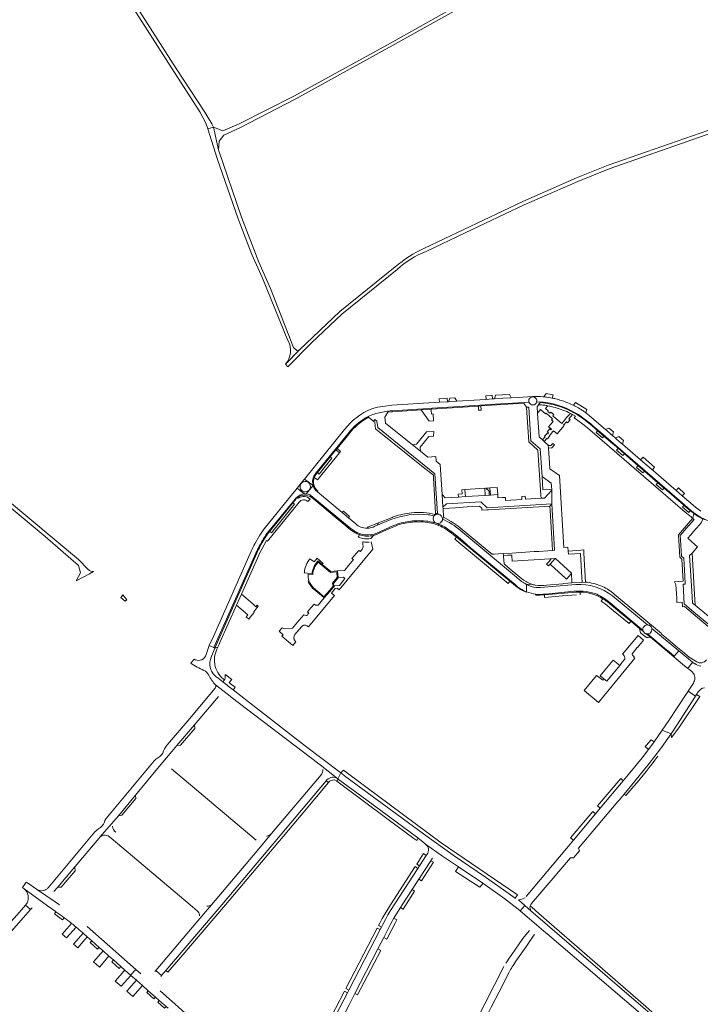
# Model space of a CAD drawing. Header units: metres. Extents: x 166325 to 190320, y 381923 to 404576.
# Tile 240 of 256: x 170662 to 171116, y 388934 to 389591. Entities that reach past the tile are written whole.
import ezdxf

# ---------------------------------------------------------------- set-up
doc = ezdxf.new("R2010")
doc.units = ezdxf.units.M
for name, color, linetype, lineweight in [('B-WE-VH-VERHARDING_ASFALT-GV', 8, 'Continuous', 18), ('B-WE-VH-VERHARDING_BETONSTRAATSTEEN-GV', 8, 'Continuous', 18), ('B-WE-VH-VERHARDING_FUNDERING_ZAND-GV', 8, 'Continuous', 18), ('B-WE-VH-VERHARDING_STRAATBAKSTEEN-GV', 8, 'Continuous', 18)]:
    doc.layers.add(name, color=color, linetype=linetype, lineweight=lineweight)

msp = doc.modelspace()

# ---------------------------------------------------------------- linework, layer by layer
at = {"layer": 'B-WE-VH-VERHARDING_ASFALT-GV', "flags": 128}
for points in [[(171004.105, 389338.876), (171004.057, 389339.153), (170994.495, 389338.558), (170989.798, 389338.265), (170984.318, 389337.924), (170978.6, 389337.568), (170977.296, 389337.487), (170973.104, 389337.226), (170968.862, 389336.962), (170953.446, 389336.002), (170948.086, 389335.668), (170947.205, 389335.614), (170941.922, 389335.285), (170910.106, 389333.304), (170904.182, 389332.461), (170900.609, 389331.952)], [(171004.057, 389339.153), (171004.105, 389338.876)], [(171011.612, 389338.945), (171011.309, 389338.977), (171011.007, 389339.01)], [(171017.652, 389337.965), (171017.361, 389338.025), (171017.072, 389338.086)], [(170910.852, 389329.633), (170913.9, 389329.837), (170934.368, 389331.148), (170936.999, 389331.314), (170958.737, 389332.684), (170985.92, 389334.38), (170990.573, 389334.689), (170998.515, 389335.184), (171001.591, 389335.417)], [(171006.791, 389335.516), (171009.044, 389335.444)], [(171012.063, 389335.239), (171012.998, 389335.125)], [(170888.783, 389326.724), (170887.043, 389325.426), (170884.67, 389323.47), (170882.41, 389321.28), (170878.686, 389317.205), (170851.902, 389284.071), (170857.696, 389279.649)], [(171034.642, 389327.044), (171035.195, 389326.669)], [(171076.186, 389296.825), (171064.062, 389307.301), (171063.169, 389308.072), (171060.13, 389310.698), (171059.297, 389311.417), (171057.341, 389313.107), (171056.577, 389313.767), (171053.526, 389316.404), (171052.693, 389317.123), (171042.071, 389326.301)], [(171116.399, 389262.573), (171112.707, 389265.27), (171103.956, 389272.831), (171099.832, 389276.394), (171084.663, 389289.5), (171076.186, 389296.825)], [(170851.77, 389274.217), (170847.049, 389278.067), (170825.071, 389250.878), (170822.164, 389246.628), (170818.772, 389240.908)], [(170857.696, 389279.649), (170853.031, 389274.219), (170853.533, 389274.155), (170855.282, 389273.657)], [(170827.878, 389249.091), (170844.688, 389269.585), (170846.203, 389271.258), (170848.053, 389272.794), (170848.728, 389273.247), (170850.051, 389273.829)], [(170856.154, 389273.11), (170883.12, 389250.783), (170884.71, 389249.673)], [(170886.081, 389254.105), (170881.262, 389258.143), (170877.093, 389261.638), (170860.488, 389275.555)], [(170909.426, 389256.981), (170900.702, 389253.388)], [(170938.307, 389259.333), (170938.128, 389259.382)], [(170946.331, 389251.452), (170947.589, 389250.644), (170950.354, 389248.585), (170955.691, 389244.285), (170962.532, 389238.39), (170992.354, 389213.678)], [(170816.334, 389235.907), (170791.161, 389179.051), (170788.234, 389172.937), (170791.499, 389171.57), (170819.468, 389234.499)], [(171000.013, 389208.855), (171000.081, 389213.739), (170999.029, 389214.371)], [(171000.081, 389213.739), (171000.013, 389208.855)], [(171032.866, 389213.626), (171030.347, 389213.41), (171009.325, 389211.609), (171006.566, 389211.706)], [(171012.861, 389207.35), (171029.597, 389208.92)], [(171080.671, 389186.739), (171057.332, 389206.039)], [(171080.732, 389180.699), (171093.491, 389170.116), (171095.003, 389168.902), (171098.65, 389165.858), (171101.578, 389169.45), (171083.685, 389184.247)]]:
    msp.add_lwpolyline(points, dxfattribs=at)
at = {"layer": 'B-WE-VH-VERHARDING_ASFALT-GV'}
for points in [[(171011.007, 389339.01, 0.0381252), (171004.057, 389339.153)], [(171018.822, 389337.702, 0.0024408), (171017.652, 389337.965)], [(171020.56, 389337.268, 0.0067697), (171018.822, 389337.702)], [(171023.994, 389336.248, 0.0134222), (171020.56, 389337.268)], [(171031.335, 389333.251, 0.032296), (171023.994, 389336.248)], [(170894.2, 389329.833, 0.0510415), (170888.783, 389326.724)], [(170895.216, 389330.263, 0.008091), (170894.2, 389329.833)], [(170897.371, 389331.031, 0.0131429), (170895.216, 389330.263)], [(170900.609, 389331.952, 0.0192295), (170897.371, 389331.031)], [(170907.235, 389329.263, -0.0144236), (170910.852, 389329.633)], [(171009.044, 389335.444, -0.0089247), (171012.063, 389335.239)], [(171012.998, 389335.125, -0.0988982), (171034.642, 389327.044)], [(171032.155, 389332.844, -0.0039067), (171031.335, 389333.251)], [(171038.723, 389328.909, 0.0116312), (171036.473, 389330.435)], [(170881.187, 389314.615, -0.1047668), (170892.718, 389324.837)], [(170892.718, 389324.837, -0.0169377), (170894.33, 389325.75)], [(170894.33, 389325.75, -0.0441472), (170898.482, 389327.455)], [(171042.071, 389326.301, 0.0122165), (171039.845, 389328.082)], [(170857.88, 389285.383, -0.0877291), (170859.476, 389287.959)], [(170860.488, 389275.555, -0.1469821), (170857.696, 389279.649)], [(170850.051, 389273.829, -0.0640121), (170851.77, 389274.217)], [(170855.282, 389273.657, -0.1248064), (170856.154, 389273.11)], [(170934.382, 389260.291, 0.1154136), (170909.426, 389256.981)], [(170938.128, 389259.382, 0.0195049), (170934.382, 389260.291)], [(170943.992, 389257.348, -0.4876163), (170939.941, 389254.518)], [(170955.896, 389249.79, 0.0805875), (170943.992, 389257.348)], [(171110.135, 389262.89, 0.0207375), (171115.643, 389258.854)], [(170893.616, 389251.294, -0.1848414), (170886.081, 389254.105)], [(170898.876, 389252.638, -0.1220514), (170893.616, 389251.294)], [(170911.232, 389252.961, -0.0336935), (170915.269, 389254.473)], [(170925.349, 389256.178, -0.0777399), (170937.234, 389255.28)], [(170937.234, 389255.28, -0.0357252), (170939.772, 389254.575)], [(170939.941, 389254.518, -0.0307635), (170941.889, 389253.732)], [(170887.287, 389248.274, 0.022789), (170888.802, 389247.674)], [(170818.772, 389240.908, 0.0243577), (170816.334, 389235.907)], [(170854.302, 389220.69, 0.1025684), (170854.829, 389216.254)], [(170854.829, 389216.254, 0.1309262), (170857.952, 389211.49)], [(170992.354, 389213.678, 0.0916879), (171000.013, 389208.855)], [(171006.566, 389211.706, -0.0927014), (171000.081, 389213.739)], [(171000.013, 389208.855, 0.1322357), (171012.861, 389207.35)], [(171077.74, 389183.181, -0.3166107), (171079.201, 389186.334)], [(171082.445, 389181.246, -0.1523062), (171080.732, 389180.699)]]:
    msp.add_lwpolyline(points, format="xyb", dxfattribs=at)
at = {"layer": 'B-WE-VH-VERHARDING_BETONSTRAATSTEEN-GV', "flags": 128}
for points in [[(170947.01, 389337.997), (170941.778, 389337.617), (170941.922, 389335.285), (170947.205, 389335.614)], [(170952.286, 389338.246), (170948.874, 389338.082), (170948.086, 389335.668), (170953.446, 389336.002)], [(170977.144, 389339.932), (170972.904, 389339.589), (170973.104, 389337.226), (170977.296, 389337.487)], [(170988.671, 389340.473), (170979.304, 389339.933), (170978.6, 389337.568), (170984.318, 389337.924), (170989.798, 389338.265)], [(170936.46, 389330.118), (170936.427, 389330.667), (170929.704, 389330.23), (170932.379, 389326.471), (170935.056, 389322.71), (170938.031, 389322.852), (170937.783, 389327.465), (170936.624, 389327.384)], [(170969.618, 389332.823), (170968.004, 389332.718), (170967.999, 389329.917), (170969.795, 389330.054)], [(171009.126, 389304.138), (171003.025, 389309.628), (171001.646, 389331.981), (171000.113, 389331.974), (171000.126, 389331.765), (171001.58, 389308.845), (171007.657, 389303.382), (171009.619, 389273.284), (171009.628, 389273.144), (171009.754, 389271.216), (171011.277, 389271.325), (171012.098, 389271.368), (171016.868, 389276.692), (171016.838, 389277.11), (171010.953, 389276.764), (171010.419, 389285.742)], [(170897.88, 389322.622), (170898.725, 389321.936), (170899.338, 389317.666), (170931.174, 389292.023), (170937.936, 389286.577), (170938.037, 389284.598), (170938.53, 389273.26), (170939.246, 389261.01), (170940.566, 389261.036), (170938.895, 389287.584), (170900.805, 389318.415), (170900.118, 389322.74), (170898.831, 389323.8)], [(171047.453, 389316.304), (171046.397, 389315.152), (171050.629, 389311.498), (171051.672, 389312.668)], [(171055.003, 389318.087), (171052.693, 389317.123), (171053.526, 389316.404), (171056.577, 389313.767), (171057.341, 389313.107), (171057.993, 389315.469)], [(170937.936, 389312.7), (170938.178, 389315.882), (170933.222, 389315.58), (170931.491, 389313.422), (170926.58, 389307.298), (170923.877, 389306.948), (170929.219, 389302.628), (170928.975, 389305.391), (170934.818, 389312.502)], [(171061.621, 389312.449), (171059.297, 389311.417), (171060.13, 389310.698), (171063.169, 389308.072), (171064.062, 389307.301), (171064.664, 389309.829)], [(170873.652, 389304.399), (170872.877, 389303.447), (170875.163, 389301.541), (170875.975, 389302.507)], [(171018.666, 389306.859), (171017.488, 389307.88), (171016.264, 389306.482), (171014.586, 389306.342), (171014.694, 389304.725), (171017.011, 389304.865)], [(171061.078, 389304.551), (171060.058, 389303.368), (171064.281, 389299.715), (171065.319, 389300.886)], [(170869.115, 389298.828), (170860.562, 389288.327), (170861.645, 389287.401), (170870.226, 389297.946)], [(171077.779, 389298.675), (171076.186, 389296.825), (171084.663, 389289.5), (171084.614, 389290.976), (171085.405, 389291.953)], [(171074.416, 389293.027), (171073.393, 389291.832), (171077.624, 389288.175), (171078.66, 389289.361)], [(170857.696, 389279.649), (170851.902, 389284.071), (170851.426, 389283.481), (170847.049, 389278.067), (170851.77, 389274.217), (170853.031, 389274.219)], [(170985.916, 389271.781), (170984.956, 389271.725), (170984.113, 389271.676), (170980.921, 389271.49), (170980.792, 389273.708), (170975.948, 389273.4), (170975.19, 389273.351), (170972.555, 389273.183), (170959.325, 389272.341), (170954.597, 389272.04), (170945.857, 389271.484), (170943.774, 389273.699), (170944.245, 389265.323), (170946.593, 389267.449), (170969.475, 389268.889), (170973.882, 389264.916), (171016.856, 389267.609), (171016.868, 389276.692), (171012.098, 389271.368), (171011.277, 389271.325), (171009.754, 389271.216), (170999.372, 389270.598), (170999.244, 389272.628), (170996.819, 389272.474), (170996.947, 389270.453), (170986.031, 389269.803)], [(170958.942, 389277.056), (170956.921, 389276.929), (170956.93, 389276.79), (170957.05, 389274.1), (170954.48, 389273.99), (170954.597, 389272.04), (170959.325, 389272.341)], [(170972.251, 389277.89), (170962.514, 389277.28), (170958.942, 389277.056), (170959.325, 389272.341), (170972.555, 389273.183)], [(170975.67, 389278.104), (170974.522, 389278.032), (170972.925, 389277.932), (170975.026, 389275.916), (170975.19, 389273.351), (170975.948, 389273.4)], [(170980.518, 389278.408), (170975.67, 389278.104), (170975.948, 389273.4), (170980.792, 389273.708)], [(171087.625, 389281.614), (171086.611, 389280.434), (171090.841, 389276.769), (171091.89, 389277.93)], [(171101.412, 389278.211), (171099.832, 389276.394), (171103.956, 389272.831), (171104.347, 389273.286), (171105.367, 389274.475)], [(171015.53, 389266.05), (171016.856, 389267.609), (170973.882, 389264.916), (170969.475, 389268.889), (170946.593, 389267.449), (170944.245, 389265.323), (170944.35, 389264.49), (170952.73, 389264.92), (170960.43, 389265.51), (170964.323, 389265.752), (170968.63, 389266.02), (170970.17, 389264.67), (170970.26, 389263.26), (170973.492, 389263.453), (170974.78, 389263.53)], [(171016.856, 389267.609), (171015.53, 389266.05), (171015.73, 389263.21), (171016.44, 389251.82), (171016.92, 389244.36), (171017.4, 389236.38), (171018.806, 389236.532)], [(170877.833, 389262.637), (170877.093, 389261.638), (170881.262, 389258.143), (170882.019, 389259.071)], [(170955.22, 389243.701), (170953.385, 389245.18), (170952.297, 389243.935), (170987.807, 389214.43), (170989.004, 389215.882)], [(171019.148, 389231.007), (171016.695, 389230.858), (171016.365, 389230.496), (171015.276, 389229.298), (171013.386, 389227.22), (171014.601, 389226.095), (171015.291, 389226.84), (171015.698, 389227.279), (171015.727, 389227.311)], [(171019.36, 389231.02), (171019.148, 389231.007), (171015.727, 389227.311), (171015.698, 389227.279), (171016.231, 389226.792), (171026.167, 389217.701), (171026.63, 389217.277), (171028.421, 389219.218), (171029.469, 389220.354), (171030.078, 389221.014), (171030.07, 389221.19)], [(171038.32, 389234.68), (171038.193, 389236.775), (171036.174, 389236.65), (171027.89, 389236.05), (171028.129, 389233.836), (171036.008, 389234.316), (171036.017, 389233.967), (171036.987, 389218.65), (171037.18, 389215.043), (171039.5, 389215.22)], [(171110.582, 389234.65), (171108.804, 389233.112), (171110.296, 389209.368), (171110.761, 389201.142), (171112.599, 389199.916), (171111.951, 389211.071)], [(170730.768, 389206.7), (170729.701, 389205.443), (170729.302, 389204.972), (170732.16, 389202.493), (170732.517, 389202.759), (170733.452, 389203.455)], [(170817.331, 389200.701), (170809.811, 389207.157), (170806.595, 389199.97), (170814.022, 389193.376), (170812.934, 389192.141), (170814.659, 389190.635), (170815.542, 389191.856), (170815.647, 389191.974), (170818.368, 389195.024), (170818.098, 389195.573), (170820.201, 389198.02), (170820.96, 389199.239), (170820.26, 389199.864), (170819.434, 389198.895)], [(171101.578, 389169.45), (171098.65, 389165.858), (171098.414, 389165.521), (171104.168, 389160.541), (171107.594, 389157.749), (171110.879, 389161.807)], [(171062.211, 389159.645), (171057.766, 389163.152), (171053.432, 389157.923), (171049.21, 389152.83), (171051.726, 389150.737), (171053.543, 389149.225)], [(170802.364, 389147.743), (170801.689, 389148.237), (170803.311, 389150.373), (170799.628, 389153.148), (170798.914, 389153.692), (170799.072, 389152.733), (170799.031, 389151.585), (170798.777, 389150.369), (170798.651, 389150.196), (170798.461, 389150.089), (170797.4, 389148.722), (170800.33, 389146.448), (170801.009, 389145.921), (170804.347, 389143.331), (170804.692, 389143.812), (170805.741, 389145.271)], [(171112.837, 389139.239), (171107.838, 389142.522), (171100.657, 389131.494), (171095.032, 389122.856), (171090.609, 389116.5), (171096.63, 389114.124), (171100.249, 389119.853)], [(171113.55, 389140.337), (171112.837, 389139.239), (171100.249, 389119.853), (171096.63, 389114.124), (171096.817, 389111.554), (171101.557, 389118.049), (171115.742, 389138.886)], [(170778.433, 389120.137), (170766.672, 389106.2), (170769.266, 389106.469), (170778.647, 389117.624)], [(171085.205, 389108.736), (171083.279, 389110.168), (171079.906, 389106.256), (171079.295, 389105.547), (171081.403, 389103.716), (171083.239, 389106.121), (171084.757, 389108.109)], [(170877.982, 389089.767), (170876.202, 389087.972), (170879.532, 389085.444), (170931.261, 389047.357), (170951.04, 389033.052), (170972.682, 389018.472), (170988.431, 389007.379), (170991.797, 389004.897), (170992.43, 389004.43), (170993.946, 389006.64), (170943.199, 389041.431), (170884.077, 389085.104)], [(170849.604, 389059.898), (170867.83, 389081.542), (170866.426, 389082.692), (170796.714, 388999.977), (170759.371, 388956.179), (170760.81, 388954.968), (170769.491, 388965.161), (170799.153, 388999.986)], [(170874.472, 389083.869), (170873.419, 389082.379), (170907.619, 389057.008), (170924.851, 389044.224), (170926.762, 389042.807), (170927.842, 389044.363), (170927.479, 389044.641), (170893.416, 389069.916)], [(171064.606, 389082.76), (171062.856, 389084.246), (171047.447, 389066.002), (171049.243, 389064.419)], [(170739.182, 389073.252), (170727.698, 389059.442), (170729.962, 389059.686), (170739.308, 389070.808)], [(171046.089, 389060.653), (171044.235, 389062.204), (171029.39, 389044.608), (171031.327, 389043.029)], [(170933.186, 389032.823), (170931.307, 389034.123), (170926.791, 389027.121), (170928.656, 389025.9)], [(170936.265, 389029.43), (170928.244, 389017.153), (170929.948, 389016.06), (170937.933, 389028.336)], [(170698.708, 389024.795), (170698.655, 389025.303), (170687.011, 389011.601), (170687.523, 389011.647), (170689.629, 389011.838), (170698.923, 389022.764)], [(170927.574, 389024.247), (170925.714, 389025.453), (170909.315, 389000.028), (170903.681, 388990.899), (170902.18, 388987.845), (170901.333, 388986.21), (170903.27, 388985.181), (170904.131, 388986.844), (170905.94, 388990.151), (170907.567, 388993.331), (170909.28, 388996.288)], [(170954.671, 389025.278), (170952.668, 389022.277), (170968.995, 389011.699), (170970.179, 389013.311), (170970.95, 389014.444)], [(170923.638, 389010.102), (170917.058, 389000.031), (170915.937, 388998.231), (170917.759, 388997.12), (170925.332, 389008.988)], [(170911.51, 388990.99), (170909.582, 388987.494), (170904.806, 388978.189), (170906.791, 388977.169), (170912.527, 388988.143), (170913.49, 388989.853)], [(170902.356, 388983.417), (170900.42, 388984.448), (170879.504, 388944.068), (170881.467, 388943.089)], [(170705.369, 388976.753), (170705.822, 388977.302), (170706.978, 388978.608), (170704.25, 388981.02), (170697.759, 388973.673), (170700.592, 388971.182)], [(170709.927, 388976.001), (170708.85, 388974.771), (170713.834, 388970.352), (170714.909, 388971.596)], [(170719.86, 388963.982), (170720.349, 388964.545), (170721.46, 388965.803), (170717.652, 388969.17), (170716.541, 388967.927), (170716.048, 388967.404), (170711.111, 388961.929), (170715.067, 388958.449)], [(170900.937, 388970.652), (170885.576, 388940.725), (170887.28, 388939.817), (170902.839, 388969.591)], [(170724.416, 388963.19), (170723.339, 388961.986), (170728.35, 388957.564), (170729.419, 388958.767)], [(170736.034, 388952.918), (170735.887, 388953.048), (170732.039, 388956.45), (170730.99, 388955.219), (170730.507, 388954.652), (170725.665, 388949.127), (170729.645, 388945.627)], [(170743.751, 388946.095), (170739.78, 388949.606), (170733.399, 388942.324), (170737.379, 388938.824)], [(170747.686, 388942.616), (170746.65, 388941.435), (170751.423, 388937.222), (170752.453, 388938.401)], [(170880.531, 388941.281), (170878.595, 388942.313), (170860.618, 388907.606), (170856.917, 388899.247), (170858.476, 388898.263), (170860.418, 388902.45)], [(170755.03, 388936.123), (170753.98, 388934.961), (170758.542, 388930.926), (170759.572, 388932.107)]]:
    msp.add_lwpolyline(points, close=True, dxfattribs=at)
at = {"layer": 'B-WE-VH-VERHARDING_BETONSTRAATSTEEN-GV'}
for points in [[(171004.105, 389338.876, 0.4964496), (171001.591, 389335.417)], [(171006.791, 389335.516, 0.4965146), (171004.105, 389338.876)], [(171011.612, 389338.945, -0.0030552), (171012.863, 389338.793)], [(171012.863, 389338.793, -0.0168327), (171017.072, 389338.086)], [(170907.235, 389329.263, 0.036141), (170898.482, 389327.455)], [(171006.791, 389335.516, -0.754805), (171001.591, 389335.417)], [(171008.113, 389333.579, -0.0255548), (171011.884, 389333.317)], [(171016.084, 389334.092, 0.0523399), (171009.111, 389335.033)], [(171011.884, 389333.317, -0.0159412), (171014.208, 389332.96)], [(171014.208, 389332.96, -0.0222807), (171019.239, 389331.766)], [(171016.084, 389334.092, -0.0803617), (171033.777, 389327.106)], [(171019.239, 389331.766, -0.0504316), (171029.285, 389327.861)], [(171032.888, 389332.467, -0.0161935), (171036.473, 389330.435)], [(171039.845, 389328.082, -0.1806285), (171040.293, 389330.383)], [(170881.669, 389314.242, -0.1047448), (170894.644, 389325.249)], [(171047.453, 389316.304, 0.0350578), (171033.777, 389327.106)], [(171045.575, 389318.468, 0.0287945), (171035.195, 389326.669)], [(171038.723, 389328.909, -0.0045903), (171039.845, 389328.082)], [(170857.88, 389285.383, 0.1712619), (170857.696, 389279.649)], [(170860.813, 389275.96, -0.3262255), (170858.447, 389285.157)], [(170858.447, 389285.157, -0.089139), (170859.949, 389287.574)], [(170853.082, 389282.344, 1.1246408), (170852.447, 389275.507)], [(170853.082, 389282.344, -0.9002111), (170852.447, 389275.507)], [(170847.41, 389271.776, 0.0780566), (170845.626, 389270.037)], [(170847.41, 389271.776, -0.3061794), (170856.431, 389271.982)], [(170855.682, 389270.737, 0.3376688), (170847.935, 389271.353)], [(170848.275, 389268.569, -0.4534305), (170854.232, 389268.992)], [(171105.08, 389266.526, 0.0136689), (171109.328, 389262.982)], [(170923.254, 389261.475, 0.0585183), (170911.885, 389258.986)], [(170939.087, 389260.413, 0.1008019), (170923.254, 389261.475)], [(170938.307, 389259.333, 0.4937384), (170939.772, 389254.575)], [(170941.25, 389260.547, 0.2787167), (170938.307, 389259.333)], [(170941.468, 389260.504, -0.372546), (170943.992, 389257.348)], [(171111.771, 389261.114, -0.0076122), (171109.328, 389262.982)], [(171117.722, 389257.312, -0.0531851), (171111.771, 389261.114)], [(171125.084, 389254.949, -0.0587652), (171115.643, 389258.854)], [(170898.876, 389252.638, 0.0327348), (170900.702, 389253.388)], [(170911.542, 389252.278, -0.0335335), (170915.484, 389253.754)], [(170925.349, 389256.178, 0.0505271), (170915.269, 389254.473)], [(170915.484, 389253.754, -0.0506327), (170925.399, 389255.43)], [(170925.399, 389255.43, -0.0747701), (170936.633, 389254.648)], [(170937.062, 389254.55, -0.0486542), (170940.874, 389253.364)], [(170940.874, 389253.364, -0.0065164), (170941.571, 389253.053)], [(170941.571, 389253.053, -0.0363077), (170945.933, 389250.816)], [(170946.331, 389251.452, 0.0363647), (170941.889, 389253.732)], [(170825.094, 389244.043, 0.030044), (170820.051, 389234.517)], [(170827.878, 389249.091, 0.0396074), (170821.757, 389239.327)], [(170828.714, 389249.098, 0.0227537), (170825.094, 389244.043)], [(170828.714, 389249.098, -0.0036557), (170829.086, 389249.567)], [(170884.29, 389249.052, 0.0398913), (170886.981, 389247.589)], [(170887.287, 389248.274, -0.0398198), (170884.71, 389249.673)], [(170886.981, 389247.589, 0.0224732), (170888.556, 389246.966)], [(170892.641, 389246.021, -0.0540937), (170888.556, 389246.966)], [(170892.732, 389246.766, -0.0535178), (170888.802, 389247.674)], [(170890.662, 389244.496, 0.1097863), (170896.182, 389244.418)], [(170892.641, 389246.021, 0.0817851), (170896.858, 389246.276)], [(170900.152, 389247.948, -0.1026664), (170892.732, 389246.766)], [(170897.964, 389246.483, -0.0186718), (170896.858, 389246.276)], [(170897.964, 389246.483, 0.0406165), (170900.447, 389247.258)], [(170821.757, 389239.327, 0.0244539), (170819.468, 389234.499)], [(170894.947, 389242.054, -0.0511828), (170891.176, 389242.093)], [(170855.52, 389230.925, 0.1434998), (170851.802, 389221.7)], [(170857.805, 389224.655, 0.0826772), (170857.005, 389221.051)], [(170857.405, 389220.448, -0.1755458), (170861.037, 389228.59)], [(170858.101, 389225.367, -0.0784949), (170860.444, 389228.786)], [(170993.29, 389218.6, 0.0619744), (170999.029, 389214.371)], [(170999.799, 389215.621, -0.0637728), (170994.26, 389219.74)], [(170854.289, 389216.074, 0.1297874), (170857.525, 389211.112)], [(170992.71, 389212.83, 0.0715647), (170999.795, 389208.541)], [(171001.856, 389214.482, -0.0360548), (171000.033, 389215.471)], [(171003.482, 389213.85, -0.0297992), (171001.856, 389214.482)], [(171005.859, 389213.29, -0.041408), (171003.482, 389213.85)], [(171013.408, 389213.23, -0.0717983), (171005.859, 389213.29)], [(171032.866, 389213.626, -0.1965436), (171057.332, 389206.039)], [(171050.732, 389212.299, 0.0641127), (171040.784, 389215.149)], [(171058.46, 389207.32, 0.0811357), (171050.732, 389212.299)], [(171005.701, 389206.771, 0.040874), (171008.933, 389206.567)], [(171045.913, 389207.6, 0.1092171), (171029.597, 389208.92)], [(171033.13, 389208.523, -0.0229782), (171035.873, 389208.616)], [(171035.873, 389208.616, -0.1359616), (171050.965, 389204.216)], [(171055.77, 389201.409, 0.0855361), (171046.928, 389207.15)], [(171049.857, 389202.703, -0.0300066), (171052.603, 389200.742)], [(171054.009, 389202.053, 0.0309755), (171050.965, 389204.216)], [(170849.826, 389185.509, -0.4367905), (170854.073, 389185.752)], [(171080.671, 389186.739, 0.1272944), (171079.201, 389186.334)], [(171080.671, 389186.739, -0.1109784), (171081.986, 389186.457)], [(171083.685, 389184.247, 0.2432414), (171081.986, 389186.457)], [(170845.658, 389175.942, -0.3770963), (170845.482, 389180.307)], [(171077.997, 389182.396, -0.0727391), (171077.74, 389183.181)], [(171079.201, 389181.104, -0.1506233), (171077.997, 389182.396)], [(171079.201, 389181.104, 0.0712339), (171079.928, 389180.802)], [(171079.928, 389180.802, 0.071005), (171080.732, 389180.699)], [(171082.445, 389181.246, 0.2906514), (171083.685, 389184.247)], [(170792.007, 389160.786, -0.1547915), (170794.021, 389171.871)], [(171073.927, 389171.628, -0.1060476), (171074.206, 389171.857)], [(170786.312, 389166.885, -0.4523443), (170779.042, 389163.483)], [(170788.924, 389158.436, -0.156358), (170789.692, 389165.292)], [(171064.129, 389167.133, -0.1711092), (171065.659, 389164.892)], [(171070.963, 389166.312, -0.4184581), (171070.804, 389167.691)], [(170776.012, 389161.233, 0.0457388), (170784.719, 389156.411)], [(170779.042, 389163.483, -0.042068), (170778.256, 389163.908)], [(170790.252, 389155.19, -0.0672473), (170788.924, 389158.436)], [(170792.092, 389160.258, -0.0098249), (170792.007, 389160.786)], [(170797.533, 389150.771, -0.1738742), (170792.092, 389160.258)], [(171065.659, 389164.892, -0.2460827), (171065.543, 389163.949)], [(171112.29, 389160.901, 0.165214), (171116.244, 389159.31)], [(171120.057, 389163.438, -0.3917341), (171113.63, 389162.16)], [(170784.719, 389156.411, -0.1935846), (170788.091, 389153.109)], [(170788.091, 389153.109, 0.0656393), (170792.482, 389146.667)], [(170794.054, 389151.318, -0.0883501), (170790.252, 389155.19)], [(171111.49, 389154.34, -0.1571814), (171112.33, 389151.057)], [(170792.756, 389145.545, -0.1585649), (170792.315, 389144.479)], [(170792.482, 389146.667, -0.1587544), (170792.756, 389145.545)], [(171112.33, 389151.057, -0.1477487), (171111.369, 389147.979)], [(171114.639, 389142.012, -0.223897), (171118.79, 389144.856)], [(170757.916, 389102.647, -0.1881123), (170754.019, 389098.087)], [(171071.712, 389079.167, 0.0128006), (171087.651, 389099.055)], [(170864.034, 389090.327, -0.2055244), (170862.92, 389086.668)], [(170866.908, 389083.264, -0.3949577), (170874.157, 389084.101)], [(170718.353, 389055.223, -0.1897344), (170714.542, 389050.681)], [(170726.03, 389048.362, -0.2051315), (170723.887, 389052.353)], [(170829.966, 389047.601, -0.1990799), (170826.528, 389045.817)], [(170715.379, 389045.116, -0.1514016), (170717.983, 389046.394)], [(170717.983, 389046.394, -0.2074961), (170721.751, 389045.408)], [(170664.915, 389010.614, -0.3455503), (170666.831, 389001.284)], [(170677.702, 389009.534, -0.2040278), (170673.15, 389010.403)], [(170679.414, 389010.2, -0.0782457), (170677.702, 389009.534)], [(170680.839, 389011.359, -0.0781421), (170679.414, 389010.2)], [(170666.831, 389001.284, -0.0565332), (170665.881, 388999.936)], [(170999.042, 389004.664, -0.1577185), (170994.63, 389003.418)], [(171002.49, 388999.274, -0.1215378), (171003.411, 389000.841)], [(170686.02, 388995.385, -0.0085963), (170691.57, 388991.383)], [(170780.274, 388996.038, -0.1971541), (170781.94, 388992.689)], [(170789.899, 389000.07, -0.1675698), (170786.687, 388999.012)], [(171002.49, 388999.274, 0.2467173), (171003.16, 388995.812)], [(170691.57, 388991.383, -0.0074877), (170696.47, 388987.59)], [(170699.488, 388985.124, 0.0044052), (170696.47, 388987.59)], [(170699.488, 388985.124, -0.0069991), (170703.801, 388981.417)]]:
    msp.add_lwpolyline(points, format="xyb", dxfattribs=at)
at = {"layer": 'B-WE-VH-VERHARDING_BETONSTRAATSTEEN-GV', "flags": 128}
for points in [[(171017.744, 389340.337), (171013.215, 389341.059), (171011.612, 389338.945)], [(171017.072, 389338.086), (171017.361, 389338.025), (171017.652, 389337.965), (171017.469, 389338.835), (171017.744, 389340.337)], [(170907.235, 389329.263), (170907.401, 389328.781), (170929.704, 389330.23), (170936.427, 389330.667), (170968.004, 389332.718)], [(170907.401, 389328.781), (170907.235, 389329.263)], [(170968.004, 389332.718), (170969.618, 389332.823), (170998.2, 389334.68), (170998.515, 389335.184), (170990.573, 389334.689), (170985.92, 389334.38), (170958.737, 389332.684), (170936.999, 389331.314), (170934.368, 389331.148), (170913.9, 389329.837), (170910.852, 389329.633)], [(171001.591, 389335.417), (170998.515, 389335.184), (170998.2, 389334.68), (170998.573, 389334.153), (171000.113, 389331.974), (171001.646, 389331.981), (171003.025, 389309.628), (171009.126, 389304.138), (171010.419, 389285.742), (171016.587, 389281.288), (171016.838, 389277.11), (171016.868, 389276.692), (171016.856, 389267.609), (171018.806, 389236.532), (171017.4, 389236.38), (171014.34, 389236.19), (171008.35, 389235.82), (171005.132, 389235.622), (171002.35, 389235.45), (170996.43, 389235.08), (170993.213, 389234.882), (170990.43, 389234.71), (170984.51, 389234.35), (170984.73, 389232.99), (170987.64, 389233.16), (170990.21, 389233.31), (170990.251, 389232.725), (170990.49, 389229.27), (171015.653, 389230.795), (171016.695, 389230.858), (171019.148, 389231.007), (171019.36, 389231.02), (171030.07, 389221.19), (171030.078, 389221.014), (171030.313, 389215.629), (171030.35, 389214.78), (171037.18, 389215.043), (171036.987, 389218.65), (171036.017, 389233.967), (171036.008, 389234.316), (171028.129, 389233.836), (171027.89, 389236.05), (171027.61, 389238.64), (171025.02, 389238.47), (171021.957, 389286.321), (171015.624, 389290.835), (171015.59, 389291.348), (171014.694, 389304.725), (171014.586, 389306.342)], [(171014.586, 389306.342), (171014.559, 389306.747), (171011.884, 389309.145), (171010.668, 389310.235), (171008.423, 389312.248), (171007.389, 389328.024), (171007.133, 389332.15), (171008.113, 389333.579), (171009.111, 389335.033), (171009.044, 389335.444), (171006.791, 389335.516)], [(171008.113, 389333.579), (171007.133, 389332.15), (171007.389, 389328.024), (171009.417, 389330.477), (171010.956, 389329.192), (171012.8, 389327.653), (171013.088, 389327.961), (171017.42, 389324.245), (171016.762, 389323.456), (171017.85, 389322.457), (171014.814, 389318.906), (171016.721, 389317.271), (171016.319, 389316.803), (171015.526, 389317.482), (171013.859, 389315.554), (171014.646, 389314.991), (171014.092, 389314.217), (171013.716, 389314.486), (171012.098, 389312.567), (171012.424, 389312.274), (171010.668, 389310.235), (171011.884, 389309.145), (171013.679, 389311.204), (171013.997, 389310.879), (171015.687, 389312.788), (171015.356, 389313.14), (171015.971, 389313.862), (171017.569, 389315.738), (171017.962, 389316.199), (171020.383, 389314.115), (171025.225, 389319.688), (171024.741, 389320.093), (171026.606, 389322.245), (171027.426, 389321.597), (171029.101, 389323.509), (171028.277, 389324.2), (171030.774, 389327.12), (171029.285, 389327.861), (171027.045, 389325.262), (171025.366, 389323.314), (171023.533, 389321.188), (171019.621, 389324.529), (171017.508, 389326.334), (171018.178, 389327.153), (171016.217, 389328.774)], [(171009.111, 389335.033), (171008.113, 389333.579)], [(171009.044, 389335.444), (171009.111, 389335.033)], [(171016.217, 389328.774), (171015.551, 389328.013), (171014.157, 389329.207), (171014.407, 389329.54), (171012.61, 389331.099), (171014.208, 389332.96)], [(171032.657, 389335.209), (171031.335, 389333.251)], [(171032.155, 389332.844), (171032.888, 389332.467)], [(171040.293, 389330.383), (171032.657, 389335.209)], [(170894.33, 389325.75), (170894.644, 389325.249), (170897.085, 389323.267), (170897.88, 389322.622), (170898.831, 389323.8), (170900.118, 389322.74), (170900.805, 389318.415), (170938.895, 389287.584), (170940.566, 389261.036), (170939.246, 389261.01), (170939.27, 389260.61), (170939.087, 389260.413), (170938.307, 389259.333)], [(170894.644, 389325.249), (170894.33, 389325.75)], [(170943.992, 389257.348), (170944.69, 389258.57), (170944.35, 389264.49), (170944.245, 389265.323), (170943.774, 389273.699), (170942.484, 389293.727), (170939.825, 389295.918), (170939.602, 389299.111), (170934.13, 389298.657), (170929.219, 389302.628), (170923.877, 389306.948), (170905.981, 389321.418), (170905.429, 389325.323), (170907.401, 389328.781)], [(171029.285, 389327.861), (171030.774, 389327.12), (171032.255, 389326.294), (171032.736, 389325.967), (171031.874, 389324.972), (171033.353, 389323.868), (171037.532, 389320.762), (171040.757, 389318.184), (171105.85, 389262.021), (171110.96, 389257.883), (171111.771, 389261.114)], [(171110.135, 389262.89), (171109.509, 389263.376), (171105.345, 389266.844), (171093.866, 389276.762), (171079.106, 389289.493), (171064.447, 389302.169), (171049.532, 389315.03), (171045.575, 389318.468)], [(171060.058, 389303.368), (171061.078, 389304.551), (171056.251, 389308.721), (171051.672, 389312.668), (171050.629, 389311.498), (171046.397, 389315.152), (171047.453, 389316.304)], [(171047.453, 389316.304), (171051.672, 389312.668), (171056.251, 389308.721), (171061.078, 389304.551), (171065.319, 389300.886), (171074.416, 389293.027), (171078.66, 389289.361), (171087.625, 389281.614), (171091.89, 389277.93), (171104.704, 389266.859), (171104.892, 389266.692), (171105.08, 389266.526)], [(170881.187, 389314.615), (170872.404, 389303.832), (170859.476, 389287.959)], [(170859.949, 389287.574), (170860.562, 389288.327), (170869.115, 389298.828), (170872.877, 389303.447), (170873.652, 389304.399), (170881.669, 389314.242)], [(170875.163, 389301.541), (170872.877, 389303.447), (170869.115, 389298.828), (170870.226, 389297.946), (170861.645, 389287.401), (170860.562, 389288.327), (170859.949, 389287.574)], [(171109.328, 389262.982), (171108.343, 389261.785), (171104.032, 389265.32), (171105.08, 389266.526), (171104.892, 389266.692), (171104.704, 389266.859), (171091.89, 389277.93), (171090.841, 389276.769), (171086.611, 389280.434), (171087.625, 389281.614), (171078.66, 389289.361), (171077.624, 389288.175), (171073.393, 389291.832), (171074.416, 389293.027), (171065.319, 389300.886), (171064.281, 389299.715), (171060.058, 389303.368)], [(170858.447, 389285.157), (170860.538, 389283.565), (170875.163, 389301.541)], [(170847.41, 389271.776), (170846.203, 389271.258), (170844.688, 389269.585), (170827.878, 389249.091)], [(170850.051, 389273.829), (170848.728, 389273.247), (170848.053, 389272.794), (170846.203, 389271.258), (170847.41, 389271.776)], [(170847.935, 389271.353), (170847.7, 389271.542), (170847.41, 389271.776)], [(170855.282, 389273.657), (170853.533, 389274.155), (170853.031, 389274.219), (170851.77, 389274.217)], [(170854.232, 389268.992), (170855.682, 389270.737)], [(170856.431, 389271.982), (170856.746, 389271.767), (170873.014, 389258.253), (170877.112, 389254.848), (170878.241, 389253.904), (170882.698, 389250.174), (170884.29, 389249.052)], [(170860.488, 389275.555), (170860.813, 389275.96)], [(170806.595, 389199.97), (170809.811, 389207.157), (170822.399, 389235.289), (170823.379, 389237.366), (170826.655, 389243.046), (170827.251, 389242.544), (170848.275, 389268.569)], [(170845.626, 389270.037), (170844.2, 389268.272), (170845.33, 389267.343), (170829.844, 389248.185), (170828.714, 389249.098)], [(170828.714, 389249.098), (170829.844, 389248.185), (170845.33, 389267.343), (170844.2, 389268.272)], [(170829.086, 389249.567), (170844.2, 389268.272), (170845.626, 389270.037)], [(170844.2, 389268.272), (170829.086, 389249.567)], [(171105.08, 389266.526), (171104.032, 389265.32), (171108.343, 389261.785), (171109.328, 389262.982)], [(170911.885, 389258.986), (170910.615, 389258.528), (170910.477, 389258.476), (170910.341, 389258.424), (170901.213, 389254.774), (170900.702, 389253.388), (170909.426, 389256.981)], [(170938.128, 389259.382), (170938.307, 389259.333), (170939.087, 389260.413)], [(170941.25, 389260.547), (170941.468, 389260.504)], [(170944.69, 389258.57), (170943.992, 389257.348)], [(170994.26, 389219.74), (170989.214, 389223.917), (170985.536, 389226.961), (170985.03, 389227.38), (170984.764, 389232.354), (170984.73, 389232.99), (170984.51, 389234.35), (170981.313, 389234.143), (170978.49, 389233.96), (170977.02, 389233.96), (170975.12, 389235.55), (170954.48, 389252.54), (170949.78, 389255.83), (170944.69, 389258.57)], [(171124.375, 389184.684), (171111.411, 389195.538), (171107.037, 389199.235), (171105.308, 389200.726), (171104.51, 389213.819), (171105.944, 389213.949), (171105.643, 389219.337), (171104.914, 389231.172), (171103.423, 389232.568), (171102.784, 389243.613), (171102.614, 389246.366), (171106.819, 389251.214), (171111.829, 389256.989), (171110.889, 389257.801), (171101.385, 389246.869), (171102.287, 389231.999), (171103.766, 389230.604), (171104.666, 389215.919), (171098.701, 389215.514), (171099.72, 389213.59), (171099.903, 389210.553), (171100.083, 389207.584), (171100.262, 389204.614), (171100.44, 389201.67), (171103.95, 389201.88), (171104.129, 389198.922), (171104.132, 389198.869), (171105.49, 389199.01), (171130.011, 389178.348)], [(171111.771, 389261.114), (171110.96, 389257.883), (171110.889, 389257.801), (171111.829, 389256.989), (171106.819, 389251.214), (171102.614, 389246.366), (171102.784, 389243.613), (171103.423, 389232.568), (171104.914, 389231.172), (171105.643, 389219.337), (171105.944, 389213.949), (171104.51, 389213.819), (171105.308, 389200.726), (171107.037, 389199.235), (171111.411, 389195.538), (171124.375, 389184.684)], [(171112.33, 389240.45), (171107.6, 389244.55), (171109.579, 389246.831), (171111.513, 389249.059), (171113.447, 389251.294), (171115.42, 389253.58), (171116.48, 389254.819), (171117.722, 389257.312)], [(170900.702, 389253.388), (170901.213, 389254.774), (170894.371, 389252.225), (170893.616, 389251.294)], [(170911.232, 389252.961), (170900.152, 389247.948)], [(170900.447, 389247.258), (170904.698, 389249.182), (170909.216, 389251.226), (170911.542, 389252.278)], [(170936.633, 389254.648), (170936.847, 389254.599), (170937.062, 389254.55)], [(170939.941, 389254.518), (170939.884, 389254.536), (170939.772, 389254.575)], [(170945.933, 389250.816), (170947.162, 389250.027), (170949.895, 389247.992), (170953.385, 389245.18), (170955.22, 389243.701), (170989.004, 389215.882), (170992.71, 389212.83)], [(170888.556, 389246.966), (170888.069, 389245.872), (170887.773, 389245.208), (170890.662, 389244.496)], [(170896.182, 389244.418), (170897.964, 389246.483)], [(170955.896, 389249.79), (170993.29, 389218.6)], [(170891.176, 389242.093), (170890.79, 389242.155), (170890.83, 389241.259), (170890.858, 389240.635), (170890.941, 389238.771), (170890.432, 389237.296), (170889.207, 389235.737), (170888.144, 389236.465), (170883.578, 389231.146), (170884.532, 389230.318), (170880.415, 389225.331), (170879.715, 389224.484), (170878.606, 389223.14), (170873.885, 389222.739), (170874.286, 389218.141), (170877.895, 389218.513), (170878.898, 389217.594), (170875.16, 389213.119), (170871.877, 389212.754), (170868.968, 389209.258), (170864.949, 389204.776), (170860.975, 389200.021), (170859.334, 389199.885), (170858.345, 389200.673), (170857.769, 389199.986), (170856.984, 389199.05), (170855.756, 389197.584), (170855.408, 389197.169), (170854.824, 389196.473), (170853.974, 389195.458), (170854.901, 389194.678), (170854.214, 389193.798), (170853.589, 389192.997), (170852.981, 389193.043), (170852.439, 389193.153), (170851.906, 389193.342), (170851.444, 389193.564), (170848.414, 389189.954), (170843.974, 389184.663), (170838.243, 389184.095), (170837.033, 389184.882), (170835.043, 389182.599), (170834.996, 389182.545), (170835.079, 389182.471), (170837.667, 389180.176), (170836.865, 389179.291), (170844.201, 389172.955), (170846.211, 389175.382), (170845.658, 389175.942)], [(170854.073, 389185.752), (170854.524, 389185.418), (170871.841, 389206.325), (170869.9, 389207.992), (170872.449, 389211.129), (170873.635, 389211.316), (170874.957, 389210.087), (170897.459, 389237.252)], [(170897.459, 389237.252), (170896.397, 389242.191)], [(171121.748, 389192.27), (171112.599, 389199.916), (171110.761, 389201.142), (171110.296, 389209.368), (171108.804, 389233.112), (171110.582, 389234.65), (171114.128, 389238.773), (171114.055, 389238.841), (171112.33, 389240.45)], [(170819.468, 389234.499), (170791.499, 389171.57), (170792.109, 389171.318), (170812.3, 389217.11), (170820.051, 389234.517)], [(170820.051, 389234.517), (170812.3, 389217.11), (170792.109, 389171.318), (170794.021, 389171.871), (170794.866, 389173.76), (170795.397, 389174.947), (170806.595, 389199.97)], [(170860.444, 389228.786), (170860.917, 389229.433), (170861.403, 389229.028), (170863.719, 389227.095), (170864.282, 389227.739), (170860.263, 389231.221), (170858.245, 389228.724), (170855.52, 389230.925)], [(170858.101, 389225.367), (170857.805, 389224.655)], [(170861.037, 389228.59), (170869.21, 389221.769), (170873.366, 389222.123), (170873.698, 389218.324), (170870.672, 389214.65), (170870.924, 389212.486), (170868.537, 389209.631), (170864.895, 389205.57), (170862.126, 389207.916), (170857.952, 389211.49)], [(170871.877, 389212.754), (170871.428, 389213.088), (170871.266, 389214.475), (170874.286, 389218.141), (170873.885, 389222.739), (170869.395, 389222.357), (170863.719, 389227.095), (170861.403, 389229.028), (170860.917, 389229.433), (170860.444, 389228.786)], [(170851.802, 389221.7), (170851.779, 389221.449), (170853.795, 389221.301), (170857.005, 389221.051)], [(170857.005, 389221.051), (170853.795, 389221.301)], [(170854.302, 389220.69), (170857.405, 389220.448)], [(170857.525, 389211.112), (170861.819, 389207.436), (170864.949, 389204.776), (170868.968, 389209.258), (170871.877, 389212.754)], [(170999.029, 389214.371), (171000.081, 389213.739), (171003.482, 389213.85)], [(171000.033, 389215.471), (170999.799, 389215.621)], [(171003.482, 389213.85), (171000.081, 389213.739)], [(171040.784, 389215.149), (171039.5, 389215.22), (171037.18, 389215.043), (171030.35, 389214.78), (171025.019, 389214.293), (171024.847, 389214.277), (171024.377, 389214.234), (171013.408, 389213.23)], [(170999.795, 389208.541), (171000.013, 389208.855)], [(171008.933, 389206.567), (171011.952, 389206.811), (171033.13, 389208.523)], [(171033.13, 389208.523), (171011.952, 389206.811), (171012.087, 389204.951), (171024.083, 389206.035), (171033.303, 389206.756)], [(171035.86, 389206.835), (171035.873, 389208.616)], [(171046.928, 389207.15), (171045.913, 389207.6)], [(171093.118, 389178.081), (171089.939, 389180.739), (171090.195, 389181.045), (171058.46, 389207.32)], [(171050.965, 389204.216), (171049.857, 389202.703)], [(171052.603, 389200.742), (171057.959, 389196.393), (171068.45, 389187.7), (171069.694, 389189.246), (171063.484, 389194.369), (171054.009, 389202.053)], [(171054.009, 389202.053), (171063.484, 389194.369), (171069.694, 389189.246), (171075.519, 389184.44), (171077.997, 389182.396)], [(171077.74, 389183.181), (171076.346, 389184.337), (171075.143, 389185.338), (171060.204, 389197.736), (171055.77, 389201.409)], [(170845.482, 389180.307), (170849.826, 389185.509)], [(171074.206, 389171.857), (171078.17, 389176.647), (171074.513, 389179.781), (171064.129, 389167.133)], [(171077.997, 389182.396), (171075.519, 389184.44), (171076.069, 389181.387), (171079.987, 389178.245), (171081.095, 389178.364), (171082.679, 389178.533), (171079.928, 389180.802)], [(171079.928, 389180.802), (171082.679, 389178.533), (171098.414, 389165.521), (171098.65, 389165.858), (171095.003, 389168.902), (171093.491, 389170.116), (171080.732, 389180.699)], [(171083.685, 389184.247), (171101.578, 389169.45), (171110.879, 389161.807), (171112.156, 389160.751), (171112.29, 389160.901)], [(170789.692, 389165.292), (170792.109, 389171.318), (170791.499, 389171.57), (170788.234, 389172.937), (170787.327, 389170.301), (170786.312, 389166.885)], [(170794.021, 389171.871), (170792.109, 389171.318), (170789.692, 389165.292)], [(171070.804, 389167.691), (171073.927, 389171.628)], [(171113.63, 389162.16), (171108.52, 389165.29), (171104.01, 389169.05), (171099.69, 389172.63), (171097.372, 389174.551), (171096.3, 389175.42), (171093.118, 389178.081)], [(171065.543, 389163.949), (171065.319, 389163.592), (171063.869, 389161.854), (171062.95, 389160.629), (171062.211, 389159.645), (171053.543, 389149.225), (171051.726, 389150.737), (171050.862, 389149.771), (171048.332, 389151.771), (171046.72, 389153.046), (171038.419, 389142.951), (171041.283, 389140.523), (171045.085, 389137.466), (171048.13, 389134.904), (171072.352, 389164.458), (171071.653, 389165.003), (171071.943, 389165.534), (171070.963, 389166.312)], [(170778.256, 389163.908), (170776.012, 389161.233)], [(171112.29, 389160.901), (171112.156, 389160.751), (171110.879, 389161.807), (171107.594, 389157.749), (171108.919, 389156.669), (171109.001, 389156.766), (171110.342, 389155.692), (171111.49, 389154.34)], [(170802.293, 389139.169), (170792.482, 389146.667)], [(170792.482, 389146.667), (170802.293, 389139.169), (170803.082, 389138.567), (170861.574, 389094.097), (170862.406, 389093.449), (170874.157, 389084.101), (170876.202, 389087.972), (170852.536, 389105.934), (170814.639, 389135.344)], [(170814.639, 389135.344), (170804.347, 389143.331), (170801.009, 389145.921), (170800.33, 389146.448), (170797.4, 389148.722), (170794.054, 389151.318)], [(170794.054, 389151.318), (170797.4, 389148.722), (170798.461, 389150.089), (170797.533, 389150.771)], [(171111.369, 389147.979), (171107.838, 389142.522), (171112.837, 389139.239), (171113.55, 389140.337), (171114.639, 389142.012)], [(170753.909, 389090.963), (170763.343, 389102.254), (170766.672, 389106.2), (170778.433, 389120.137), (170794.415, 389139.079)], [(170792.315, 389144.479), (170774.024, 389122.756), (170761.811, 389108.47), (170759.564, 389105.736), (170758.536, 389104.163), (170757.916, 389102.647)], [(171061.067, 389068.867), (171062.068, 389070.048), (171064.04, 389072.375), (171065.224, 389073.797), (171072.387, 389082.395), (171081.884, 389094.186), (171089.334, 389103.963), (171096.63, 389114.124), (171090.609, 389116.5), (171085.205, 389108.736), (171084.757, 389108.109), (171083.239, 389106.121), (171081.403, 389103.716), (171077.139, 389098.131), (171068.944, 389087.939), (171064.606, 389082.76), (171049.243, 389064.419), (171046.089, 389060.653), (171031.327, 389043.029), (170999.843, 389005.442)], [(171096.817, 389111.554), (171096.63, 389114.124), (171089.334, 389103.963), (171081.884, 389094.186), (171072.387, 389082.395), (171065.224, 389073.797), (171066.373, 389072.851), (171071.712, 389079.167)], [(170763.343, 389102.254), (170753.909, 389090.963)], [(170754.019, 389098.087), (170752.692, 389097.215), (170751.502, 389096.053), (170719.409, 389057.425), (170718.773, 389056.326), (170718.353, 389055.223)], [(170874.157, 389084.101), (170862.406, 389093.449)], [(170684.608, 389008.773), (170687.011, 389011.601), (170698.655, 389025.303), (170698.798, 389025.471), (170714.673, 389044.268), (170715.379, 389045.116), (170724.649, 389055.775), (170727.698, 389059.442), (170739.182, 389073.252), (170753.909, 389090.963)], [(170862.92, 389086.668), (170829.966, 389047.601), (170820.331, 389035.961), (170789.899, 389000.07), (170780.842, 388989.216), (170752.619, 388956.127), (170756.518, 388952.832), (170759.371, 388956.179), (170796.714, 388999.977), (170866.426, 389082.692)], [(170763.135, 389090.784), (170819.667, 389043.054)], [(170931.261, 389047.357), (170879.532, 389085.444), (170876.202, 389087.972), (170874.157, 389084.101), (170874.472, 389083.869), (170893.416, 389069.916), (170927.479, 389044.641), (170927.842, 389044.363), (170930.905, 389042.018), (170932.691, 389040.515), (170943.936, 389032.421), (170954.671, 389025.278), (170970.95, 389014.444), (170985.659, 389003.878), (170985.805, 389003.773), (170989.629, 389000.928), (170994.433, 388997.184), (170995.828, 388995.976), (170998.942, 388999.573), (170994.63, 389003.418)], [(170866.908, 389083.264), (170866.426, 389082.692), (170867.83, 389081.542), (170868.637, 389082.5), (170871.399, 389083.294)], [(170866.426, 389082.692), (170866.908, 389083.264)], [(170871.399, 389083.294), (170871.966, 389083.457), (170873.419, 389082.379), (170874.472, 389083.869), (170874.157, 389084.101)], [(171003.411, 389000.841), (171016.413, 389016.181), (171029.28, 389031.363), (171031.336, 389031.305), (171035.279, 389036.043), (171034.81, 389037.888), (171061.067, 389068.867)], [(170724.649, 389055.775), (170715.379, 389045.116)], [(170714.542, 389050.681), (170713.234, 389049.84), (170712.055, 389048.659), (170680.839, 389011.359)], [(170820.331, 389035.961), (170829.966, 389047.601)], [(170992.828, 389004.136), (170992.43, 389004.43), (170991.797, 389004.897), (170988.431, 389007.379), (170972.682, 389018.472), (170951.04, 389033.052), (170931.261, 389047.357)], [(170721.751, 389045.408), (170722.878, 389044.401), (170775.722, 389000.019), (170780.274, 388996.038)], [(170688.448, 388999.872), (170685.516, 389001.894), (170673.15, 389010.403), (170667.134, 389014.579), (170666.232, 389015.202), (170663.649, 389011.474), (170664.915, 389010.614), (170680.519, 388999.248), (170685.551, 388995.71), (170685.785, 388995.547), (170686.02, 388995.385)], [(170680.519, 388999.248), (170664.915, 389010.614)], [(170673.15, 389010.403), (170685.516, 389001.894)], [(170994.63, 389003.418), (170998.942, 388999.573), (171003.16, 388995.812)], [(170665.881, 388999.936), (170665.746, 388999.784), (170669.173, 388996.786), (170670.197, 388997.937)], [(170686.02, 388995.385), (170685.029, 388993.994), (170690.499, 388989.972), (170691.57, 388991.383)], [(170780.842, 388989.216), (170789.899, 389000.07)], [(171008.281, 388994.094), (171003.506, 388998.365), (171002.49, 388999.274)], [(171003.16, 388995.812), (171006.086, 388993.288), (171062.148, 388944.933), (171079.402, 388930.153), (171085.582, 388924.86), (171085.975, 388926.579), (171079.588, 388932.129), (171008.281, 388994.094)], [(170696.47, 388987.59), (170690.163, 388980.355), (170693.005, 388977.855), (170699.488, 388985.124)], [(170703.801, 388981.417), (170704.25, 388981.02), (170706.978, 388978.608), (170709.927, 388976.001), (170714.909, 388971.596), (170717.652, 388969.17), (170721.46, 388965.803), (170724.416, 388963.19), (170729.419, 388958.767), (170732.039, 388956.45), (170735.887, 388953.048), (170739.367, 388956.936), (170706.914, 388985.462)], [(170742.764, 388953.95), (170739.367, 388956.936), (170735.887, 388953.048), (170736.034, 388952.918), (170739.78, 388949.606), (170743.751, 388946.095), (170747.686, 388942.616), (170752.453, 388938.401), (170755.03, 388936.123), (170759.572, 388932.107), (170760.855, 388930.973)], [(170755.981, 388952.203), (170756.518, 388952.832), (170752.619, 388956.127), (170752.088, 388955.505)], [(170773.899, 388919.527), (170776.625, 388917.106), (170780.055, 388920.895), (170755.667, 388942.526)]]:
    msp.add_lwpolyline(points, dxfattribs=at)
at = {"layer": 'B-WE-VH-VERHARDING_FUNDERING_ZAND-GV', "flags": 128}
msp.add_lwpolyline([(171008.905, 389628.205), (171116.835, 389689.89), (171121.1, 389691.08), (171122.73, 389690.73), (171125.252, 389690.19), (171118.678, 389696.249), (171118.415, 389695.355), (171118.117, 389694.343), (171115.161, 389692.068), (171007.797, 389630.467), (170909.176, 389574.961), (170845.148, 389539.698), (170808.404, 389520.95), (170797.313, 389516.41), (170791.116, 389518.857), (170794.556, 389503.739), (170795.047, 389509.47), (170798.032, 389513.607), (170808.834, 389518.499), (170846.199, 389537.751), (170910.19, 389573.002)], close=True, dxfattribs=at)
for points in [[(170737.719, 389598.117), (170763.143, 389558.361), (170781.961, 389529.158), (170786.155, 389521.453), (170787.347, 389517.67), (170791.116, 389518.857), (170789.983, 389521.094), (170785.47, 389528.902), (170766.213, 389557.957), (170739.856, 389599.442)], [(171137.085, 389519.737), (171159.72, 389526.67), (171170.308, 389530.403), (171212.239, 389547.858), (171214.753, 389549.447), (171215.219, 389552.673), (171206.692, 389548.66), (171169.296, 389532.902), (171159.207, 389529.188), (171136.358, 389521.989), (171054.426, 389493.389), (171033.331, 389484.981), (170997.537, 389469.192), (170931.888, 389438.12)], [(170932.989, 389435.981), (170959.008, 389448.359), (170998.579, 389466.949), (171034.169, 389482.684), (171055.213, 389490.968), (171137.085, 389519.737)], [(170829.211, 389411.271), (170821.439, 389428.751), (170809.909, 389458.764), (170794.556, 389503.739), (170791.116, 389518.857), (170787.347, 389517.67), (170793.594, 389497.837), (170807.699, 389457.698), (170816.656, 389433.807), (170823.935, 389418.012), (170840.871, 389376.387)], [(170912.391, 389425.693), (170875.435, 389395.947), (170848.582, 389370.204), (170839.227, 389360.815), (170840.704, 389358.848), (170856.655, 389374.908), (170876.898, 389394.133), (170913.753, 389423.951)], [(170484.067, 389411.208), (170507.808, 389387.925), (170519.819, 389377.504), (170554.696, 389349.351), (170652.1, 389267.883), (170678.938, 389245.805), (170701.222, 389226.383), (170702.49, 389221.517), (170699.594, 389216.101), (170708.351, 389220.74), (170711.178, 389222.425)], [(170707.641, 389223.64), (170701.112, 389230.314), (170556.201, 389351.353), (170521.899, 389379.112), (170509.602, 389389.498), (170485.566, 389413.051)], [(170839.227, 389360.815), (170848.582, 389370.204), (170846.742, 389369.89), (170844.509, 389371.808), (170829.211, 389411.271)]]:
    msp.add_lwpolyline(points, dxfattribs=at)
at = {"layer": 'B-WE-VH-VERHARDING_FUNDERING_ZAND-GV'}
for points in [[(170931.888, 389438.12, 0.0639804), (170912.391, 389425.693)], [(170913.753, 389423.951, -0.0816933), (170932.989, 389435.981)], [(170840.871, 389376.387, -0.3279445), (170839.227, 389360.815)], [(170711.178, 389222.425, -0.2494961), (170707.641, 389223.64)]]:
    msp.add_lwpolyline(points, format="xyb", dxfattribs=at)
at = {"layer": 'B-WE-VH-VERHARDING_STRAATBAKSTEEN-GV', "flags": 128}
for points in [[(170943.936, 389032.421), (170932.691, 389040.515)], [(170933.797, 389033.75), (170933.186, 389032.823), (170928.656, 389025.9), (170927.574, 389024.247), (170909.28, 388996.288), (170907.567, 388993.331), (170905.94, 388990.151), (170904.131, 388986.844), (170903.27, 388985.181), (170902.356, 388983.417), (170881.467, 388943.089), (170880.531, 388941.281), (170860.418, 388902.45), (170858.476, 388898.263), (170865.553, 388901.718), (170865.905, 388902.403), (170871.817, 388913.921), (170875.68, 388921.447), (170881.72, 388933.214), (170885.576, 388940.725), (170900.937, 388970.652)], [(170900.937, 388970.652), (170904.806, 388978.189), (170909.582, 388987.494), (170911.51, 388990.99), (170912.142, 388992.135), (170915.937, 388998.231), (170917.058, 389000.031), (170923.638, 389010.102), (170928.244, 389017.153), (170936.265, 389029.43), (170937.329, 389031.058)], [(170627.171, 388949.537), (170669.173, 388996.786), (170665.746, 388999.784), (170660.098, 388993.406), (170649.718, 388981.624), (170646.46, 388977.919), (170643.115, 388974.139), (170642.873, 388973.866), (170633.17, 388962.866), (170629.633, 388958.856), (170623.967, 388952.482), (170620.475, 388946.221), (170621.471, 388941.471), (170624.062, 388931.571), (170624.82, 388927.769), (170627.987, 388915.232), (170628.893, 388911.651), (170629.533, 388909.118)], [(171012.966, 388981.398), (171001.969, 388990.575)], [(171001.922, 388982.793), (170999.472, 388979.958), (170997.652, 388977.594), (170990.261, 388966.857), (170988.523, 388964.389), (170986.811, 388961.918), (170986.239, 388961.092)], [(170991.024, 388959.539), (170992.664, 388961.911), (170992.966, 388962.348), (170999.954, 388972.453), (171004.508, 388978.993), (171005.365, 388980.223)], [(170984.968, 388958.936), (170940.262, 388871.003), (170936.465, 388863.975), (170936.275, 388863.648), (170935.701, 388862.724), (170939.956, 388860.326), (170941.149, 388862.591), (170948.679, 388877.27), (170949.101, 388878.136), (170956.547, 388892.684)], [(170956.547, 388892.684), (170961.408, 388902.183), (170972.007, 388922.898), (170976.532, 388931.741), (170984.358, 388947.037), (170987.68, 388953.52), (170988.468, 388955.058), (170988.925, 388955.949)]]:
    msp.add_lwpolyline(points, dxfattribs=at)
at = {"layer": 'B-WE-VH-VERHARDING_STRAATBAKSTEEN-GV'}
for points in [[(170932.691, 389040.515, -0.1812398), (170934.558, 389037.167)], [(170934.558, 389037.167, -0.1952286), (170933.797, 389033.75)], [(170988.925, 388955.949, -0.0225743), (170991.024, 388959.539)]]:
    msp.add_lwpolyline(points, format="xyb", dxfattribs=at)
at = {"layer": 'B-WE-VH-VERHARDING_STRAATBAKSTEEN-GV', "flags": 128}
msp.add_lwpolyline([(171006.086, 388993.288), (171003.16, 388995.812), (170998.942, 388999.573), (170995.828, 388995.976), (171000.674, 388991.781), (171001.969, 388990.575), (171012.966, 388981.398), (171013.779, 388980.621), (171083.674, 388920.944), (171085.582, 388924.86), (171079.402, 388930.153), (171062.148, 388944.933)], close=True, dxfattribs=at)

doc.saveas('drawing.dxf')
